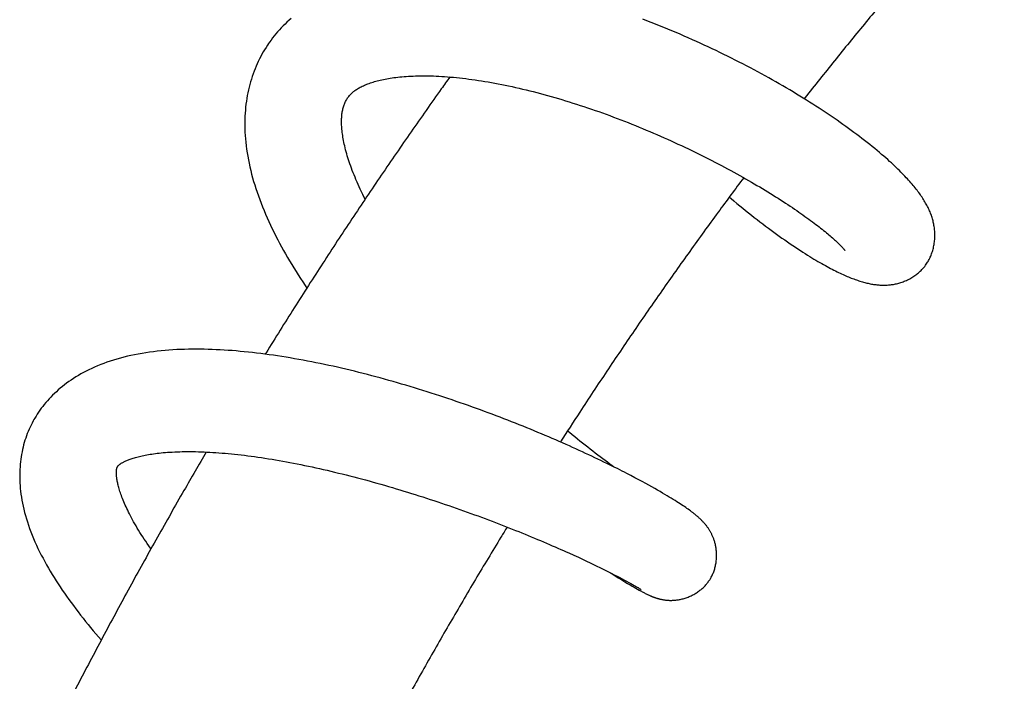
# Model space of a CAD drawing. Header units: millimetres. Extents: x 259 to 1803, y -542 to 1902.
# Tile 37 of 127: x 322 to 379, y 395 to 433. Entities that reach past the tile are written whole.
import ezdxf

# ---------------------------------------------------------------- set-up
doc = ezdxf.new("R2010")
doc.units = ezdxf.units.MM
doc.header["$LTSCALE"] = 30.734
doc.layers.get('0').update_dxf_attribs({"linetype": 'CONTINUOUS'})

msp = doc.modelspace()

# ---------------------------------------------------------------- linework, layer by layer
at = {"color": 7, "linetype": 'CONTINUOUS'}
for p, q in [((357.351, 407.137), (357.108, 407.264)), ((357.581, 407.017), (357.351, 407.137)), ((357.798, 406.902), (357.581, 407.017)), ((358.003, 406.791), (357.798, 406.902)), ((358.197, 406.685), (358.003, 406.791)), ((358.382, 406.584), (358.197, 406.685)), ((358.556, 406.487), (358.382, 406.584)), ((358.722, 406.394), (358.556, 406.487)), ((358.878, 406.305), (358.722, 406.394)), ((359.027, 406.219), (358.878, 406.305)), ((359.168, 406.137), (359.027, 406.219)), ((359.302, 406.058), (359.168, 406.137)), ((359.43, 405.982), (359.302, 406.058)), ((359.551, 405.909), (359.43, 405.982)), ((359.666, 405.839), (359.551, 405.909)), ((359.776, 405.771), (359.666, 405.839)), ((359.88, 405.706), (359.776, 405.771)), ((359.98, 405.643), (359.88, 405.706)), ((360.075, 405.582), (359.98, 405.643)), ((360.166, 405.524), (360.075, 405.582)), ((360.253, 405.467), (360.166, 405.524)), ((360.336, 405.412), (360.253, 405.467)), ((360.416, 405.358), (360.336, 405.412)), ((360.492, 405.306), (360.416, 405.358)), ((360.565, 405.255), (360.492, 405.306)), ((360.635, 405.206), (360.565, 405.255)), ((360.702, 405.158), (360.635, 405.206)), ((353.788, 402.704), (354.073, 402.575)), ((354.073, 402.575), (354.337, 402.454)), ((354.337, 402.454), (354.58, 402.341)), ((354.58, 402.341), (354.806, 402.236)), ((354.806, 402.236), (355.016, 402.136)), ((355.016, 402.136), (355.212, 402.043)), ((355.212, 402.043), (355.396, 401.954)), ((355.396, 401.954), (355.568, 401.87)), ((355.568, 401.87), (355.729, 401.791)), ((355.729, 401.791), (355.879, 401.717)), ((355.879, 401.717), (356.021, 401.646)), ((356.021, 401.646), (356.217, 401.547)), ((356.165, 401.574), (356.332, 401.467)), ((356.217, 401.547), (356.397, 401.455)), ((356.332, 401.467), (356.484, 401.371)), ((356.397, 401.455), (356.563, 401.37)), ((356.484, 401.371), (356.626, 401.282)), ((356.563, 401.37), (356.714, 401.291)), ((356.626, 401.282), (356.823, 401.161)), ((356.714, 401.291), (356.852, 401.219)), ((356.823, 401.161), (357.001, 401.053)), ((356.852, 401.219), (356.976, 401.152)), ((356.976, 401.152), (357.089, 401.092)), ((357.001, 401.053), (357.159, 400.958)), ((357.089, 401.092), (357.223, 401.019)), ((357.159, 400.958), (357.299, 400.874)), ((357.223, 401.019), (357.34, 400.954)), ((357.299, 400.874), (357.424, 400.801)), ((357.34, 400.954), (357.443, 400.897)), ((357.424, 400.801), (357.536, 400.736)), ((357.443, 400.897), (357.534, 400.846)), ((357.534, 400.846), (357.613, 400.8)), ((357.613, 400.8), (357.667, 400.769)), ((357.667, 400.769), (357.715, 400.741)), ((357.536, 400.736), (357.639, 400.678)), ((357.639, 400.678), (357.732, 400.626)), ((357.715, 400.741), (357.757, 400.716)), ((357.732, 400.626), (357.819, 400.577)), ((357.757, 400.716), (357.795, 400.693)), ((357.795, 400.693), (357.828, 400.673)), ((357.819, 400.577), (357.9, 400.534)), ((357.828, 400.673), (357.857, 400.656)), ((357.857, 400.656), (357.881, 400.64)), ((357.881, 400.64), (357.901, 400.628)), ((357.9, 400.534), (357.95, 400.506)), ((357.901, 400.628), (357.917, 400.618)), ((357.917, 400.618), (357.925, 400.613)), ((357.925, 400.613), (357.931, 400.609)), ((357.931, 400.609), (357.935, 400.606)), ((357.935, 400.606), (357.937, 400.604)), ((357.95, 400.506), (357.999, 400.48)), ((357.999, 400.48), (358.045, 400.456)), ((358.045, 400.456), (358.09, 400.433)), ((358.09, 400.433), (358.133, 400.411)), ((358.133, 400.411), (358.174, 400.389)), ((358.174, 400.389), (358.215, 400.369)), ((358.215, 400.369), (358.254, 400.35)), ((358.254, 400.35), (358.292, 400.331)), ((358.292, 400.331), (358.33, 400.314)), ((358.33, 400.314), (358.367, 400.296)), ((358.367, 400.296), (358.404, 400.279)), ((358.404, 400.279), (358.441, 400.263))]:
    msp.add_line(p, q, dxfattribs=at)
for points in [[(337.871, 433.342), (337.752, 433.236), (337.635, 433.128), (337.522, 433.02), (337.412, 432.909), (337.305, 432.798), (337.2, 432.685), (337.099, 432.571), (337.001, 432.455), (336.905, 432.338), (336.812, 432.22), (336.721, 432.1), (336.634, 431.978), (336.575, 431.894)], [(374.219, 419.167), (374.245, 419.203), (374.281, 419.254), (374.317, 419.307), (374.351, 419.361), (374.385, 419.417), (374.417, 419.473), (374.448, 419.532), (374.478, 419.591), (374.507, 419.652), (374.535, 419.714), (374.561, 419.778), (374.586, 419.842), (374.609, 419.908), (374.631, 419.975), (374.652, 420.043), (374.671, 420.111), (374.689, 420.18), (374.704, 420.25), (374.718, 420.32), (374.731, 420.39), (374.742, 420.461), (374.751, 420.531), (374.759, 420.602), (374.765, 420.672), (374.769, 420.741), (374.772, 420.811), (374.773, 420.879), (374.773, 420.947), (374.772, 421.014), (374.769, 421.081), (374.764, 421.148), (374.759, 421.214), (374.752, 421.28), (374.744, 421.345), (374.735, 421.41), (374.724, 421.475), (374.712, 421.54), (374.699, 421.605), (374.685, 421.67), (374.669, 421.734), (374.652, 421.799), (374.634, 421.863), (374.615, 421.927), (374.594, 421.991), (374.572, 422.055), (374.549, 422.119), (374.524, 422.183), (374.499, 422.247), (374.471, 422.311), (374.443, 422.375), (374.413, 422.439), (374.382, 422.503), (374.35, 422.567), (374.317, 422.631), (374.282, 422.695), (374.245, 422.76), (374.208, 422.825), (374.168, 422.89), (374.128, 422.956), (374.086, 423.021), (374.042, 423.087), (373.997, 423.154), (373.951, 423.22), (373.904, 423.287), (373.855, 423.354), (373.804, 423.422), (373.752, 423.49), (373.698, 423.559), (373.643, 423.628), (373.586, 423.698), (373.527, 423.769), (373.466, 423.841), (373.403, 423.913), (373.339, 423.987), (373.272, 424.061), (373.203, 424.137), (373.132, 424.213), (373.059, 424.291), (372.983, 424.37), (372.905, 424.45), (372.825, 424.532), (372.741, 424.615), (372.655, 424.7), (372.566, 424.786), (372.473, 424.874), (372.378, 424.964), (372.279, 425.055), (372.176, 425.149), (372.069, 425.245), (371.958, 425.344), (371.843, 425.445), (371.722, 425.549), (371.596, 425.656), (371.464, 425.767), (371.328, 425.879), (371.187, 425.994), (371.043, 426.11), (370.896, 426.227), (370.747, 426.344), (370.596, 426.46), (370.445, 426.576), (370.292, 426.692), (370.138, 426.807), (369.982, 426.922), (369.824, 427.037), (369.663, 427.152), (369.501, 427.268), (369.336, 427.384), (369.17, 427.501), (369.001, 427.617), (368.831, 427.733), (368.659, 427.849), (368.485, 427.965), (368.31, 428.081), (368.133, 428.197), (367.955, 428.312), (367.774, 428.428), (367.592, 428.544), (367.407, 428.659), (367.221, 428.775), (367.032, 428.891), (366.841, 429.007), (366.648, 429.124), (366.454, 429.24), (366.257, 429.356), (366.059, 429.471), (365.858, 429.587), (365.656, 429.703), (365.453, 429.818), (365.247, 429.933), (365.04, 430.048), (364.832, 430.162), (364.622, 430.277), (364.41, 430.39), (364.197, 430.503), (363.983, 430.616), (363.768, 430.728), (363.551, 430.84), (363.334, 430.95), (363.115, 431.06), (362.896, 431.17), (362.675, 431.279), (362.454, 431.386), (362.231, 431.494), (362.007, 431.6), (361.783, 431.706), (361.557, 431.811), (361.329, 431.916), (361.101, 432.019), (360.871, 432.122), (360.64, 432.225), (360.407, 432.327), (360.173, 432.428), (359.939, 432.528), (359.703, 432.627), (359.466, 432.725), (359.229, 432.823), (358.99, 432.919), (358.751, 433.014), (358.512, 433.109), (358.271, 433.202), (358.03, 433.294)], [(336.575, 431.894), (336.515, 431.805), (336.432, 431.678), (336.352, 431.549), (336.274, 431.418), (336.199, 431.286), (336.127, 431.152), (336.057, 431.016), (335.99, 430.878), (335.925, 430.738), (335.863, 430.596), (335.804, 430.453), (335.747, 430.308), (335.693, 430.161), (335.641, 430.012), (335.593, 429.861), (335.547, 429.708), (335.504, 429.554), (335.463, 429.398), (335.426, 429.24), (335.391, 429.08), (335.36, 428.918), (335.331, 428.755), (335.306, 428.589), (335.283, 428.422), (335.263, 428.252), (335.247, 428.08), (335.234, 427.906), (335.224, 427.73), (335.218, 427.552), (335.214, 427.372), (335.215, 427.189), (335.218, 427.004), (335.226, 426.817), (335.237, 426.628), (335.251, 426.435), (335.27, 426.241), (335.292, 426.045), (335.318, 425.846), (335.348, 425.646), (335.381, 425.444), (335.419, 425.241), (335.46, 425.036), (335.505, 424.831), (335.554, 424.624), (335.607, 424.417), (335.663, 424.209), (335.722, 424.001), (335.785, 423.793), (335.852, 423.584), (335.921, 423.376), (335.994, 423.167), (336.07, 422.959), (336.149, 422.75), (336.231, 422.541), (336.317, 422.332), (336.406, 422.122), (336.497, 421.912), (336.592, 421.702), (336.69, 421.492), (336.79, 421.283), (336.893, 421.074), (336.998, 420.866), (337.105, 420.659), (337.214, 420.453), (337.325, 420.248), (337.437, 420.045), (337.552, 419.842), (337.669, 419.64), (337.787, 419.438), (337.908, 419.237), (338.03, 419.037), (338.155, 418.836), (338.282, 418.636), (338.41, 418.435), (338.541, 418.235), (338.674, 418.035), (338.773, 417.888)], [(341.109, 428.782), (341.139, 428.824), (341.176, 428.873), (341.213, 428.918), (341.25, 428.96), (341.287, 429), (341.325, 429.037), (341.363, 429.074), (341.403, 429.109), (341.444, 429.143), (341.486, 429.176), (341.53, 429.209), (341.576, 429.242), (341.624, 429.274), (341.674, 429.305), (341.726, 429.336), (341.779, 429.367), (341.835, 429.397), (341.893, 429.427), (341.952, 429.456), (342.013, 429.485), (342.076, 429.513), (342.14, 429.54), (342.206, 429.567), (342.274, 429.593), (342.344, 429.618), (342.416, 429.643), (342.49, 429.668), (342.566, 429.692), (342.645, 429.716), (342.727, 429.739), (342.81, 429.761), (342.896, 429.783), (342.984, 429.804), (343.074, 429.825), (343.165, 429.844), (343.259, 429.863), (343.355, 429.881), (343.453, 429.898), (343.554, 429.915), (343.659, 429.931), (343.767, 429.946), (343.878, 429.96), (343.991, 429.973), (344.108, 429.986), (344.227, 429.997), (344.35, 430.008), (344.475, 430.017), (344.603, 430.025), (344.733, 430.032), (344.867, 430.038), (345.003, 430.043), (345.142, 430.046), (345.284, 430.048), (345.428, 430.049), (345.574, 430.049), (345.723, 430.047), (345.874, 430.044), (346.027, 430.04), (346.182, 430.034), (346.34, 430.026), (346.502, 430.017), (346.666, 430.007), (346.833, 429.995), (347.003, 429.981), (347.175, 429.966), (347.348, 429.949), (347.524, 429.931), (347.701, 429.911), (347.879, 429.89), (348.059, 429.867), (348.24, 429.843), (348.423, 429.817), (348.607, 429.79), (348.793, 429.761), (348.981, 429.73), (349.171, 429.698), (349.363, 429.664), (349.556, 429.629), (349.75, 429.592), (349.946, 429.554), (350.143, 429.514), (350.341, 429.473), (350.54, 429.43), (350.741, 429.385), (350.942, 429.34), (351.143, 429.293), (351.346, 429.244), (351.549, 429.194), (351.753, 429.143), (351.957, 429.09), (352.162, 429.036), (352.367, 428.981), (352.572, 428.924), (352.778, 428.867), (352.984, 428.808), (353.191, 428.747), (353.399, 428.686), (353.607, 428.622), (353.816, 428.558), (354.026, 428.492), (354.236, 428.425), (354.447, 428.356), (354.659, 428.287), (354.87, 428.216), (355.082, 428.144), (355.294, 428.07), (355.505, 427.996), (355.717, 427.921), (355.929, 427.844), (356.14, 427.767), (356.351, 427.688), (356.562, 427.609), (356.772, 427.529), (356.982, 427.448), (357.191, 427.366), (357.4, 427.283), (357.608, 427.2), (357.815, 427.115), (358.022, 427.03), (358.228, 426.945), (358.433, 426.858), (358.637, 426.771), (358.841, 426.683), (359.044, 426.595), (359.247, 426.505), (359.449, 426.415), (359.65, 426.325), (359.85, 426.233), (360.049, 426.141), (360.248, 426.049), (360.445, 425.956), (360.642, 425.863), (360.837, 425.769), (361.032, 425.675), (361.225, 425.58), (361.417, 425.485), (361.607, 425.39), (361.796, 425.294), (361.983, 425.199), (362.169, 425.103), (362.353, 425.008), (362.535, 424.912), (362.715, 424.817), (362.893, 424.721), (363.069, 424.626), (363.244, 424.531), (363.416, 424.436), (363.587, 424.341), (363.757, 424.246), (363.924, 424.151), (364.09, 424.056), (364.254, 423.962), (364.417, 423.867), (364.577, 423.773), (364.736, 423.679), (364.893, 423.585), (365.048, 423.491), (365.201, 423.398), (365.352, 423.305), (365.5, 423.212), (365.647, 423.12), (365.791, 423.029), (365.933, 422.938), (366.073, 422.848), (366.21, 422.759), (366.345, 422.67), (366.477, 422.583), (366.606, 422.496), (366.733, 422.41), (366.857, 422.325), (366.979, 422.241), (367.098, 422.158), (367.214, 422.076), (367.327, 421.996), (367.438, 421.916), (367.545, 421.838), (367.651, 421.761), (367.753, 421.685), (367.853, 421.61), (367.95, 421.536), (368.045, 421.463), (368.137, 421.392), (368.226, 421.322), (368.313, 421.253), (368.396, 421.186), (368.477, 421.121), (368.555, 421.057), (368.631, 420.994), (368.703, 420.933), (368.772, 420.874), (368.838, 420.817), (368.902, 420.761), (368.962, 420.708), (369.02, 420.656), (369.074, 420.606), (369.126, 420.558), (369.175, 420.513), (369.22, 420.469), (369.263, 420.428)], [(342.113, 422.983), (342.048, 423.11), (341.976, 423.257), (341.906, 423.402), (341.838, 423.545), (341.773, 423.686), (341.71, 423.826), (341.649, 423.964), (341.59, 424.1), (341.534, 424.235), (341.48, 424.368), (341.428, 424.498), (341.379, 424.627), (341.331, 424.753), (341.286, 424.878), (341.243, 425), (341.203, 425.121), (341.164, 425.24), (341.127, 425.358), (341.092, 425.474), (341.058, 425.588), (341.027, 425.701), (340.997, 425.813), (340.97, 425.922), (340.944, 426.029), (340.921, 426.134), (340.899, 426.237), (340.879, 426.338), (340.86, 426.437), (340.844, 426.534), (340.829, 426.629), (340.815, 426.721), (340.804, 426.811), (340.794, 426.899), (340.785, 426.985), (340.778, 427.068), (340.772, 427.15), (340.768, 427.229), (340.765, 427.306), (340.764, 427.381), (340.763, 427.455), (340.764, 427.527), (340.766, 427.598), (340.77, 427.667), (340.774, 427.735), (340.78, 427.801), (340.787, 427.865), (340.795, 427.928), (340.804, 427.989), (340.815, 428.048), (340.827, 428.106), (340.84, 428.163), (340.854, 428.219), (340.869, 428.273), (340.886, 428.327), (340.904, 428.38), (340.923, 428.431), (340.945, 428.483), (340.967, 428.534), (340.992, 428.584), (341.019, 428.635), (341.048, 428.686), (341.08, 428.738), (341.109, 428.782)], [(362.993, 423.104), (363.091, 423.021), (363.259, 422.879), (363.428, 422.739), (363.595, 422.6), (363.762, 422.463), (363.928, 422.328), (364.094, 422.195), (364.259, 422.064), (364.423, 421.934), (364.586, 421.807), (364.749, 421.681), (364.91, 421.558), (365.07, 421.437), (365.228, 421.318), (365.386, 421.201), (365.542, 421.086), (365.698, 420.973), (365.854, 420.861), (366.009, 420.751), (366.164, 420.642), (366.319, 420.534), (366.473, 420.429), (366.626, 420.325), (366.776, 420.225), (366.924, 420.128), (367.068, 420.034), (367.208, 419.944), (367.343, 419.858), (367.474, 419.776), (367.601, 419.697), (367.724, 419.622), (367.844, 419.55), (367.96, 419.481), (368.073, 419.415), (368.184, 419.351), (368.292, 419.289), (368.397, 419.23), (368.501, 419.172), (368.602, 419.117), (368.702, 419.063), (368.799, 419.012), (368.895, 418.962), (368.988, 418.914), (369.08, 418.868), (369.17, 418.824), (369.258, 418.781), (369.345, 418.74), (369.43, 418.7), (369.513, 418.662), (369.595, 418.625), (369.675, 418.59), (369.754, 418.556), (369.831, 418.524), (369.908, 418.492), (369.983, 418.462), (370.057, 418.434), (370.13, 418.406), (370.202, 418.379), (370.273, 418.354), (370.343, 418.33), (370.413, 418.307), (370.481, 418.284), (370.55, 418.263), (370.617, 418.243), (370.684, 418.224), (370.75, 418.206), (370.815, 418.189), (370.88, 418.173), (370.944, 418.158), (371.008, 418.144), (371.071, 418.131), (371.133, 418.119), (371.196, 418.108), (371.258, 418.098), (371.319, 418.089), (371.381, 418.081), (371.442, 418.074), (371.502, 418.068), (371.563, 418.063), (371.623, 418.059), (371.684, 418.056), (371.744, 418.054), (371.805, 418.053), (371.865, 418.053), (371.926, 418.054), (371.986, 418.056), (372.047, 418.059), (372.107, 418.063), (372.166, 418.069), (372.226, 418.075), (372.285, 418.082), (372.344, 418.091), (372.402, 418.1), (372.461, 418.111), (372.521, 418.123), (372.581, 418.136), (372.642, 418.151), (372.703, 418.167), (372.765, 418.185), (372.827, 418.204), (372.89, 418.225), (372.954, 418.247), (373.017, 418.272), (373.081, 418.298), (373.144, 418.325), (373.207, 418.354), (373.27, 418.385), (373.332, 418.417), (373.393, 418.451), (373.453, 418.486), (373.512, 418.522), (373.57, 418.56), (373.627, 418.598), (373.682, 418.638), (373.736, 418.679), (373.788, 418.721), (373.839, 418.763), (373.888, 418.807), (373.936, 418.851), (373.982, 418.896), (374.027, 418.942), (374.07, 418.988), (374.112, 419.035), (374.152, 419.083), (374.191, 419.131), (374.219, 419.167)], [(369.263, 420.428), (369.302, 420.389), (369.339, 420.353), (369.372, 420.319), (369.403, 420.288), (369.43, 420.259), (369.456, 420.232), (369.479, 420.207), (369.5, 420.184), (369.519, 420.163), (369.535, 420.143), (369.551, 420.126), (369.564, 420.11), (369.576, 420.096), (369.586, 420.084), (369.594, 420.073), (369.601, 420.064), (369.607, 420.057), (369.612, 420.051), (369.615, 420.046), (369.616, 420.045)], [(357.108, 407.264), (356.98, 407.329), (356.848, 407.396), (356.712, 407.465), (356.572, 407.536), (356.426, 407.609), (356.276, 407.684), (356.122, 407.76), (355.963, 407.838), (355.8, 407.917), (355.633, 407.998), (355.463, 408.08), (355.289, 408.162), (355.113, 408.246), (354.934, 408.33), (354.753, 408.414), (354.57, 408.499), (354.385, 408.584), (354.199, 408.669), (354.011, 408.754), (353.821, 408.839), (353.629, 408.925), (353.434, 409.01), (353.238, 409.097), (353.039, 409.183), (352.838, 409.27), (352.636, 409.356), (352.431, 409.443), (352.225, 409.53), (352.016, 409.617), (351.806, 409.704), (351.595, 409.791), (351.382, 409.878), (351.167, 409.965), (350.951, 410.052), (350.733, 410.138), (350.514, 410.225), (350.293, 410.311), (350.072, 410.396), (349.849, 410.482), (349.626, 410.567), (349.401, 410.652), (349.175, 410.736), (348.949, 410.819), (348.722, 410.903), (348.493, 410.985), (348.264, 411.068), (348.034, 411.15), (347.802, 411.231), (347.569, 411.312), (347.335, 411.393), (347.1, 411.473), (346.864, 411.552), (346.626, 411.632), (346.387, 411.71), (346.148, 411.788), (345.908, 411.866), (345.666, 411.942), (345.425, 412.018), (345.182, 412.094), (344.939, 412.168), (344.695, 412.242), (344.451, 412.315), (344.206, 412.387), (343.961, 412.458), (343.716, 412.528), (343.471, 412.598), (343.225, 412.666), (342.98, 412.733), (342.734, 412.799), (342.489, 412.864), (342.243, 412.928), (341.997, 412.991), (341.752, 413.053), (341.506, 413.114), (341.261, 413.174), (341.015, 413.232), (340.769, 413.289), (340.524, 413.346), (340.278, 413.401), (340.033, 413.454), (339.787, 413.507), (339.542, 413.558), (339.296, 413.608), (339.05, 413.657), (338.805, 413.704), (338.56, 413.751), (338.315, 413.795), (338.07, 413.839), (337.826, 413.881), (337.582, 413.921), (337.338, 413.96), (337.096, 413.997), (336.854, 414.033), (336.613, 414.067), (336.372, 414.1), (336.132, 414.131), (335.894, 414.16), (335.656, 414.188), (335.42, 414.214), (335.185, 414.238), (334.952, 414.26), (334.72, 414.28), (334.489, 414.299), (334.258, 414.316), (334.028, 414.331), (333.798, 414.344), (333.568, 414.355), (333.34, 414.365), (333.113, 414.372), (332.887, 414.378), (332.663, 414.381), (332.439, 414.382), (332.216, 414.382), (331.992, 414.379), (331.769, 414.374), (331.545, 414.366), (331.32, 414.356), (331.095, 414.344), (330.87, 414.329), (330.645, 414.311), (330.421, 414.291), (330.198, 414.267), (329.977, 414.241), (329.757, 414.212), (329.539, 414.18), (329.324, 414.145), (329.111, 414.107), (328.9, 414.067), (328.692, 414.023), (328.486, 413.976), (328.283, 413.926), (328.083, 413.874), (327.887, 413.818), (327.693, 413.76), (327.503, 413.699), (327.316, 413.635), (327.134, 413.569), (326.955, 413.501), (326.78, 413.43), (326.61, 413.356), (326.443, 413.281), (326.282, 413.204), (326.124, 413.126), (325.971, 413.045), (325.822, 412.963), (325.676, 412.878), (325.534, 412.793), (325.396, 412.705), (325.261, 412.616), (325.13, 412.525), (325.002, 412.432), (324.878, 412.339), (324.757, 412.243), (324.639, 412.146), (324.525, 412.048), (324.413, 411.948), (324.305, 411.847), (324.2, 411.745), (324.098, 411.642), (324, 411.537), (323.904, 411.431), (323.811, 411.325), (323.722, 411.217), (323.636, 411.108), (323.552, 410.999), (323.472, 410.888), (323.394, 410.776), (323.32, 410.664), (323.248, 410.551), (323.18, 410.436), (323.132, 410.354)], [(323.132, 410.354), (323.085, 410.269), (323.023, 410.152), (322.963, 410.034), (322.906, 409.914), (322.852, 409.793), (322.8, 409.67), (322.75, 409.546), (322.703, 409.42), (322.658, 409.293), (322.616, 409.164), (322.576, 409.033), (322.54, 408.9), (322.505, 408.766), (322.474, 408.631), (322.445, 408.494), (322.418, 408.355), (322.395, 408.215), (322.374, 408.073), (322.357, 407.929), (322.342, 407.784), (322.33, 407.637), (322.321, 407.489), (322.315, 407.339), (322.312, 407.187), (322.313, 407.033), (322.316, 406.878), (322.323, 406.721), (322.333, 406.561), (322.347, 406.4), (322.364, 406.237), (322.385, 406.071), (322.41, 405.903), (322.439, 405.734), (322.471, 405.561), (322.508, 405.387), (322.548, 405.21), (322.593, 405.031), (322.642, 404.85), (322.695, 404.668), (322.753, 404.483), (322.815, 404.297), (322.881, 404.11), (322.951, 403.921), (323.025, 403.732), (323.104, 403.542), (323.186, 403.351), (323.272, 403.16), (323.361, 402.968), (323.454, 402.777), (323.55, 402.587), (323.649, 402.397), (323.75, 402.209), (323.854, 402.022), (323.96, 401.837), (324.067, 401.654), (324.176, 401.472), (324.287, 401.292), (324.4, 401.113), (324.515, 400.935), (324.633, 400.757), (324.753, 400.579), (324.875, 400.401), (325, 400.222), (325.128, 400.043), (325.258, 399.864), (325.391, 399.684), (325.526, 399.504), (325.663, 399.324), (325.803, 399.144), (325.944, 398.965), (326.087, 398.786), (326.232, 398.607), (326.378, 398.429), (326.526, 398.251), (326.676, 398.074), (326.827, 397.897), (326.979, 397.72), (326.988, 397.711)], [(356.359, 407.643), (356.281, 407.699), (356.146, 407.799), (356.01, 407.899), (355.873, 408.002), (355.734, 408.106), (355.594, 408.211), (355.453, 408.318), (355.31, 408.427), (355.167, 408.537), (355.022, 408.649), (354.876, 408.763), (354.729, 408.878), (354.58, 408.995), (354.431, 409.114), (354.28, 409.235), (354.128, 409.357), (353.975, 409.48), (353.821, 409.606), (353.715, 409.693)], [(327.918, 407.644), (327.926, 407.657), (327.934, 407.671), (327.942, 407.683), (327.95, 407.693), (327.958, 407.703), (327.966, 407.713), (327.975, 407.722), (327.984, 407.731), (327.994, 407.741), (328.006, 407.752), (328.018, 407.763), (328.032, 407.774), (328.049, 407.787), (328.067, 407.8), (328.087, 407.815), (328.109, 407.83), (328.134, 407.845), (328.161, 407.862), (328.19, 407.879), (328.221, 407.896), (328.254, 407.913), (328.288, 407.931), (328.324, 407.949), (328.363, 407.967), (328.404, 407.985), (328.448, 408.004), (328.494, 408.023), (328.542, 408.043), (328.594, 408.062), (328.648, 408.082), (328.704, 408.101), (328.763, 408.121), (328.825, 408.141), (328.89, 408.161), (328.958, 408.18), (329.028, 408.2), (329.102, 408.219), (329.178, 408.238), (329.257, 408.256), (329.338, 408.275), (329.423, 408.293), (329.509, 408.31), (329.599, 408.327), (329.691, 408.343), (329.787, 408.359), (329.885, 408.375), (329.988, 408.389), (330.093, 408.404), (330.202, 408.417), (330.314, 408.43), (330.428, 408.442), (330.546, 408.453), (330.667, 408.464), (330.793, 408.473), (330.923, 408.482), (331.058, 408.49), (331.197, 408.497), (331.339, 408.503), (331.484, 408.508), (331.631, 408.511), (331.78, 408.513), (331.931, 408.515), (332.085, 408.514), (332.241, 408.513), (332.399, 408.511), (332.559, 408.507), (332.722, 408.502), (332.886, 408.496), (333.053, 408.488), (333.221, 408.479), (333.391, 408.469), (333.563, 408.458), (333.735, 408.446), (333.91, 408.432), (334.087, 408.417), (334.266, 408.401), (334.448, 408.383), (334.632, 408.364), (334.818, 408.344), (335.006, 408.323), (335.196, 408.3), (335.387, 408.276), (335.581, 408.25), (335.776, 408.224), (335.973, 408.196), (336.172, 408.167), (336.372, 408.136), (336.573, 408.105), (336.776, 408.072), (336.98, 408.038), (337.185, 408.002), (337.391, 407.966), (337.598, 407.928), (337.806, 407.89), (338.015, 407.85), (338.225, 407.809), (338.435, 407.767), (338.647, 407.724), (338.859, 407.679), (339.072, 407.634), (339.285, 407.588), (339.5, 407.54), (339.715, 407.492), (339.931, 407.442), (340.148, 407.391), (340.365, 407.34), (340.583, 407.287), (340.802, 407.233), (341.022, 407.178), (341.242, 407.123), (341.462, 407.066), (341.683, 407.008), (341.904, 406.95), (342.126, 406.89), (342.347, 406.83), (342.569, 406.769), (342.79, 406.707), (343.012, 406.645), (343.233, 406.581), (343.454, 406.517), (343.674, 406.453), (343.894, 406.388), (344.113, 406.322), (344.332, 406.255), (344.55, 406.189), (344.768, 406.121), (344.985, 406.053), (345.201, 405.985), (345.417, 405.916), (345.632, 405.846), (345.848, 405.776), (346.062, 405.705), (346.277, 405.634), (346.491, 405.562), (346.704, 405.49), (346.917, 405.417), (347.129, 405.344), (347.34, 405.27), (347.55, 405.196), (347.759, 405.122), (347.967, 405.048), (348.174, 404.973), (348.38, 404.899), (348.585, 404.824), (348.788, 404.749), (348.989, 404.674), (349.189, 404.599), (349.388, 404.524), (349.585, 404.449), (349.78, 404.374), (349.974, 404.299), (350.166, 404.224), (350.356, 404.15), (350.544, 404.075), (350.731, 404.001), (350.916, 403.927), (351.1, 403.853), (351.282, 403.779), (351.462, 403.705), (351.641, 403.631), (351.818, 403.557), (351.994, 403.484), (352.168, 403.411), (352.34, 403.338), (352.51, 403.265), (352.678, 403.193), (352.844, 403.121), (353.008, 403.05), (353.17, 402.979), (353.329, 402.909), (353.486, 402.839), (353.639, 402.771), (353.788, 402.704)], [(329.833, 402.934), (329.807, 402.971), (329.714, 403.106), (329.623, 403.239), (329.534, 403.371), (329.448, 403.502), (329.365, 403.631), (329.283, 403.759), (329.204, 403.885), (329.128, 404.01), (329.053, 404.134), (328.981, 404.257), (328.912, 404.377), (328.845, 404.495), (328.781, 404.61), (328.721, 404.722), (328.663, 404.832), (328.607, 404.94), (328.554, 405.046), (328.503, 405.15), (328.454, 405.252), (328.407, 405.353), (328.363, 405.451), (328.32, 405.547), (328.28, 405.641), (328.243, 405.733), (328.207, 405.822), (328.173, 405.909), (328.142, 405.993), (328.113, 406.076), (328.085, 406.156), (328.059, 406.233), (328.036, 406.308), (328.014, 406.38), (327.993, 406.45), (327.975, 406.518), (327.958, 406.583), (327.943, 406.645), (327.929, 406.705), (327.916, 406.764), (327.905, 406.821), (327.895, 406.876), (327.886, 406.929), (327.878, 406.98), (327.872, 407.03), (327.866, 407.077), (327.862, 407.122), (327.858, 407.166), (327.856, 407.207), (327.854, 407.247), (327.853, 407.284), (327.853, 407.319), (327.854, 407.352), (327.855, 407.382), (327.857, 407.411), (327.859, 407.437), (327.862, 407.461), (327.865, 407.483), (327.869, 407.503), (327.872, 407.522), (327.876, 407.538), (327.88, 407.553), (327.884, 407.566), (327.888, 407.579), (327.893, 407.591), (327.898, 407.604), (327.904, 407.617), (327.911, 407.632), (327.918, 407.645)], [(361.886, 401.197), (361.905, 401.229), (361.933, 401.275), (361.959, 401.323), (361.984, 401.371), (362.009, 401.421), (362.032, 401.471), (362.055, 401.522), (362.076, 401.575), (362.097, 401.628), (362.116, 401.682), (362.134, 401.737), (362.152, 401.792), (362.168, 401.849), (362.182, 401.906), (362.196, 401.964), (362.208, 402.022), (362.22, 402.081), (362.229, 402.141), (362.238, 402.201), (362.245, 402.261), (362.251, 402.322), (362.256, 402.382), (362.259, 402.443), (362.261, 402.503), (362.261, 402.564), (362.261, 402.624), (362.259, 402.684), (362.255, 402.743), (362.251, 402.802), (362.245, 402.86), (362.239, 402.918), (362.231, 402.974), (362.222, 403.029), (362.212, 403.084), (362.202, 403.137), (362.19, 403.189), (362.178, 403.24), (362.166, 403.289), (362.152, 403.337), (362.138, 403.383), (362.124, 403.429), (362.109, 403.472), (362.094, 403.515), (362.079, 403.556), (362.063, 403.597), (362.047, 403.636), (362.031, 403.674), (362.015, 403.71), (361.998, 403.746), (361.982, 403.78), (361.965, 403.813), (361.949, 403.845), (361.932, 403.877), (361.915, 403.909), (361.897, 403.941), (361.878, 403.973), (361.858, 404.006), (361.837, 404.039), (361.816, 404.072), (361.793, 404.106), (361.77, 404.14), (361.747, 404.173), (361.723, 404.206), (361.699, 404.238), (361.674, 404.27), (361.65, 404.3), (361.626, 404.331), (361.601, 404.36), (361.576, 404.389), (361.551, 404.418), (361.526, 404.446), (361.501, 404.473), (361.476, 404.5), (361.451, 404.527), (361.425, 404.553), (361.4, 404.579), (361.374, 404.604), (361.349, 404.629), (361.324, 404.653), (361.298, 404.677), (361.272, 404.701), (361.247, 404.724), (361.221, 404.747), (361.195, 404.77), (361.169, 404.793), (361.143, 404.815), (361.116, 404.838), (361.089, 404.86), (361.062, 404.883), (361.034, 404.905), (361.006, 404.928), (360.978, 404.95), (360.949, 404.973), (360.92, 404.995), (360.89, 405.018), (360.86, 405.041), (360.83, 405.064), (360.799, 405.087), (360.767, 405.11), (360.702, 405.158)], [(358.441, 400.263), (358.459, 400.255), (358.478, 400.247), (358.497, 400.238), (358.516, 400.23), (358.535, 400.222), (358.554, 400.214), (358.574, 400.207), (358.593, 400.199), (358.613, 400.191), (358.634, 400.183), (358.654, 400.175), (358.675, 400.168), (358.696, 400.16), (358.718, 400.152), (358.74, 400.145), (358.763, 400.137), (358.786, 400.129), (358.809, 400.122), (358.833, 400.114), (358.856, 400.107), (358.881, 400.1), (358.905, 400.093), (358.93, 400.086), (358.955, 400.079), (358.981, 400.073), (359.007, 400.066), (359.034, 400.06), (359.061, 400.053), (359.09, 400.047), (359.119, 400.041), (359.149, 400.035), (359.181, 400.029), (359.215, 400.023), (359.251, 400.018), (359.288, 400.012), (359.326, 400.007), (359.365, 400.003), (359.404, 399.999), (359.443, 399.996), (359.481, 399.993), (359.518, 399.991), (359.553, 399.989), (359.589, 399.988), (359.625, 399.988), (359.662, 399.988), (359.702, 399.989), (359.743, 399.99), (359.787, 399.992), (359.832, 399.995), (359.878, 399.999), (359.926, 400.003), (359.975, 400.009), (360.024, 400.016), (360.075, 400.024), (360.127, 400.033), (360.181, 400.044), (360.235, 400.055), (360.291, 400.069), (360.347, 400.083), (360.404, 400.099), (360.461, 400.117), (360.518, 400.136), (360.574, 400.156), (360.631, 400.178), (360.687, 400.201), (360.743, 400.225), (360.799, 400.25), (360.853, 400.277), (360.908, 400.304), (360.961, 400.333), (361.013, 400.363), (361.065, 400.394), (361.116, 400.426), (361.166, 400.459), (361.214, 400.493), (361.262, 400.527), (361.309, 400.563), (361.354, 400.599), (361.399, 400.636), (361.442, 400.674), (361.484, 400.712), (361.525, 400.751), (361.564, 400.79), (361.603, 400.83), (361.64, 400.871), (361.676, 400.912), (361.711, 400.953), (361.744, 400.995), (361.776, 401.037), (361.807, 401.08), (361.837, 401.123), (361.866, 401.166), (361.886, 401.197)]]:
    msp.add_lwpolyline(points, dxfattribs=at)
for points, knots in [([(378.755, 442.237), (378.412, 441.863), (377.474, 440.835), (375.951, 439.134), (374.194, 437.124), (372.452, 435.083), (370.725, 433.013), (369.015, 430.913), (367.875, 429.48), (367.301, 428.751), (367.288, 428.734)], [0, 0, 0, 0, 0.085785, 0.235735, 0.386424, 0.537856, 0.69002, 0.842855, 0.996369, 1, 1, 1, 1]), ([(346.971, 429.984), (346.807, 429.756), (346.061, 428.712), (344.743, 426.842), (343.035, 424.359), (341.349, 421.85), (339.686, 419.315), (338.046, 416.756), (336.954, 415.012), (336.404, 414.123), (336.389, 414.098)], [0, 0, 0, 0, 0.04422, 0.201611, 0.359477, 0.517825, 0.676603, 0.835793, 0.995401, 1, 1, 1, 1]), ([(363.817, 424.212), (363.324, 423.554), (362.286, 422.153), (360.718, 419.991), (359.113, 417.726), (357.527, 415.435), (355.96, 413.118), (354.556, 410.993), (353.677, 409.637), (353.31, 409.065)], [0, 0, 0, 0, 0.133774, 0.283778, 0.434366, 0.58552, 0.737172, 0.889358, 1, 1, 1, 1]), ([(333.011, 408.49), (332.581, 407.757), (331.639, 406.135), (330.205, 403.612), (328.711, 400.917), (327.242, 398.201), (325.799, 395.466), (324.606, 393.145), (323.895, 391.736), (323.651, 391.248)], [0, 0, 0, 0, 0.130015, 0.286739, 0.443771, 0.601106, 0.758715, 0.916592, 1, 1, 1, 1]), ([(350.253, 404.19), (350.135, 403.997), (349.524, 402.996), (348.429, 401.176), (346.987, 398.72), (345.566, 396.241), (344.167, 393.742), (342.791, 391.223), (341.717, 389.207), (341.101, 388.032), (340.931, 387.705)], [0, 0, 0, 0, 0.035832, 0.18583, 0.336244, 0.487057, 0.638242, 0.789784, 0.941665, 1, 1, 1, 1])]:
    msp.add_open_spline(points, degree=3, knots=knots, dxfattribs=at)

doc.saveas('drawing.dxf')
